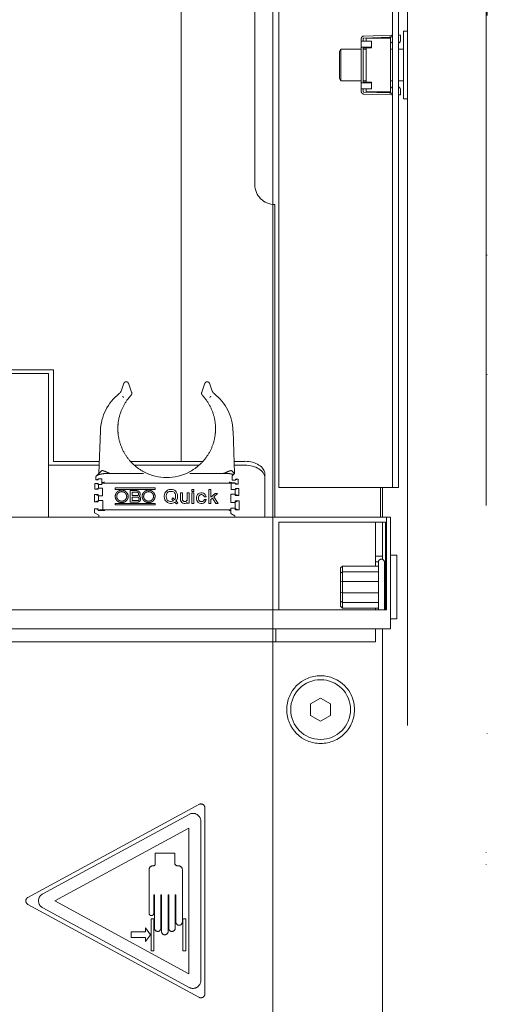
# Model space of a CAD drawing. Header units: millimetres. Extents: x -25606 to 96684, y -22894 to 47132.
# Tile 48 of 89: x 9645 to 9763, y 5608 to 5855. Entities that reach past the tile are written whole.
import ezdxf

# ---------------------------------------------------------------- set-up
doc = ezdxf.new("R2010")
doc.units = ezdxf.units.MM
doc.header["$LTSCALE"] = 50
doc.linetypes.add('A_CARA_15', pattern=[7.6, 5, -1.3, 0, -1.3])
doc.linetypes.add('A_CARA_16', pattern=[11.4, 6, -1.8, 0, -1.8, 0, -1.8])
for name, color, linetype, lineweight in [('CA_OSY', 5, 'A_CARA_15', 18), ('CA_POHHRA18', 8, 'Continuous', 18), ('CA_TG', 9, 'A_CARA_16', 13)]:
    doc.layers.add(name, color=color, linetype=linetype, lineweight=lineweight)

# ---------------------------------------------------------------- blocks, each defined once
blk = doc.blocks.new('tg')
at = {"color": 252}
for p, q in [((5660.19, 5005), (5660.19, 4194)), ((5679.94, 4193), (5679.94, 5005)), ((5603.44, 4771.3), (5603.44, 4984)), ((5627.94, 4976.75), (5627.94, 4764.75)), ((5656.44, 4764.75), (5656.44, 4976.75)), ((5657.94, 4764.75), (5657.94, 4976.75)), ((5680.24, 4313), (5680.24, 4910)), ((5621.94, 4900.75), (5621.94, 4840.75)), ((5649.25, 4878.02), (5656.19, 4878.25)), ((5655.81, 4877.74), (5649.26, 4877.52)), ((5649.87, 4877.5), (5655.94, 4877.5)), ((5649.87, 4877.5), (5649.87, 4876.73)), ((5655.84, 4877.73), (5655.84, 4877.79)), ((5655.84, 4877.79), (5656.44, 4877.79)), ((5655.94, 4863.89), (5655.94, 4877.61)), ((5657.94, 4878.25), (5658.44, 4878.25)), ((5658.44, 4878.25), (5658.44, 4876.88)), ((5659.19, 4862.25), (5659.19, 4879.25)), ((5659.19, 4879.25), (5660.19, 4879.25)), ((5648.64, 4864.1), (5648.64, 4877.4)), ((5648.64, 4876.73), (5651.24, 4876.73)), ((5649.14, 4877.4), (5649.14, 4876.73)), ((5649.29, 4875.25), (5651.24, 4875.25)), ((5651.24, 4875.06), (5649.29, 4875.06)), ((5649.87, 4866.44), (5649.87, 4875.06)), ((5651.24, 4876.73), (5651.24, 4875.06)), ((5643.19, 4874.15), (5643.54, 4874.75)), ((5643.19, 4867.35), (5643.19, 4874.15)), ((5643.54, 4866.75), (5643.54, 4874.75)), ((5643.54, 4874.75), (5648.64, 4874.75)), ((5649.14, 4874.92), (5649.14, 4866.58)), ((5649.14, 4874.75), (5649.87, 4874.75)), ((5655.94, 4874.75), (5656.44, 4874.75)), ((5657.94, 4874.75), (5659.19, 4874.75)), ((5643.19, 4867.35), (5643.54, 4866.75)), ((5643.54, 4866.75), (5648.64, 4866.75)), ((5649.14, 4866.75), (5649.87, 4866.75)), ((5649.29, 4866.44), (5651.24, 4866.44)), ((5651.24, 4866.25), (5649.29, 4866.25)), ((5651.24, 4864.78), (5651.24, 4866.44)), ((5655.94, 4866.75), (5656.44, 4866.75)), ((5657.94, 4866.75), (5659.19, 4866.75)), ((5651.24, 4864.78), (5648.64, 4864.78)), ((5649.14, 4864.78), (5649.14, 4864.1)), ((5656.19, 4863.25), (5649.25, 4863.48)), ((5649.26, 4863.98), (5655.81, 4863.76)), ((5649.87, 4864.78), (5649.87, 4864)), ((5649.87, 4864), (5655.94, 4864)), ((5655.84, 4863.71), (5655.84, 4863.77)), ((5656.44, 4863.71), (5655.84, 4863.71)), ((5658.44, 4863.25), (5657.94, 4863.25)), ((5658.44, 4864.63), (5658.44, 4863.25)), ((5659.19, 4862.25), (5660.19, 4862.25)), ((5626.94, 4835.75), (5626.94, 4757.25)), ((5680.24, 4823), (5679.94, 4823)), ((5523.17, 4794.28), (5571.44, 4794.28)), ((5571.44, 4771.3), (5571.44, 4794.28)), ((5570.19, 4793.32), (5523.44, 4793.32)), ((5570.19, 4757.25), (5570.19, 4793.32)), ((5588.41, 4788.95), (5589.11, 4790.88)), ((5590.79, 4789.37), (5590.24, 4790.88)), ((5590.79, 4789.37), (5591.04, 4788.67)), ((5608.64, 4788.67), (5608.89, 4789.37)), ((5609.44, 4790.88), (5608.89, 4789.37)), ((5611.27, 4788.95), (5610.57, 4790.88)), ((5582.84, 4768.25), (5583.22, 4778.98)), ((5616.84, 4768.25), (5616.47, 4778.98)), ((5571.44, 4771.3), (5582.95, 4771.3)), ((5590.74, 4771.3), (5608.94, 4771.3)), ((5616.73, 4771.3), (5619.44, 4771.3)), ((5570.19, 4770.34), (5582.91, 4770.34)), ((5582.17, 4767.58), (5583.52, 4768.93)), ((5591.7, 4770.34), (5607.98, 4770.34)), ((5616.16, 4768.93), (5616.84, 4768.25)), ((5616.77, 4770.34), (5619.44, 4770.34)), ((5582.04, 4767.45), (5582.04, 4766.65)), ((5582.64, 4766.65), (5582.04, 4766.65)), ((5583.59, 4766.95), (5582.64, 4766.95)), ((5582.64, 4766.65), (5582.64, 4766.95)), ((5583.59, 4766.95), (5583.59, 4765.91)), ((5584.61, 4768.25), (5586.05, 4768.25)), ((5586.05, 4768.25), (5594.06, 4768.25)), ((5605.63, 4768.25), (5613.63, 4768.25)), ((5613.63, 4768.25), (5615.07, 4768.25)), ((5616.6, 4768.01), (5616.24, 4767.65)), ((5616.24, 4766.55), (5616.24, 4767.65)), ((5616.24, 4766.55), (5617.09, 4766.55)), ((5616.6, 4768.01), (5616.84, 4768.25)), ((5617.09, 4766.85), (5617.09, 4766.55)), ((5617.79, 4766.85), (5617.09, 4766.85)), ((5617.79, 4765.55), (5617.79, 4766.85)), ((5624.44, 4757.25), (5624.44, 4768.09)), ((5582.64, 4765.75), (5581.84, 4765.75)), ((5581.84, 4764.35), (5581.84, 4765.75)), ((5582.69, 4764.35), (5581.84, 4764.35)), ((5582.64, 4765.45), (5582.64, 4765.75)), ((5583.59, 4765.45), (5582.64, 4765.45)), ((5582.69, 4764.48), (5582.69, 4764.6)), ((5582.69, 4764.6), (5583.74, 4764.6)), ((5582.69, 4764.35), (5582.69, 4764.48)), ((5582.74, 4764.6), (5582.74, 4765.45)), ((5583.59, 4765.91), (5583.59, 4765.45)), ((5617.09, 4765.85), (5583.59, 4765.85)), ((5583.74, 4764.6), (5583.74, 4762.65)), ((5586.93, 4764.62), (5586.93, 4764.25)), ((5596.93, 4764.62), (5586.93, 4764.62)), ((5586.93, 4764.25), (5596.93, 4764.25)), ((5590.68, 4761.06), (5590.68, 4763.94)), ((5590.68, 4763.94), (5592.37, 4763.94)), ((5596.93, 4764.25), (5596.93, 4764.62)), ((5599.76, 4763.81), (5599.58, 4763.59)), ((5600.02, 4764.03), (5599.76, 4763.81)), ((5600.19, 4764.12), (5600.02, 4764.03)), ((5600.5, 4764.21), (5600.19, 4764.12)), ((5600.76, 4764.25), (5600.5, 4764.21)), ((5600.76, 4764.25), (5601.03, 4764.25)), ((5601.29, 4764.21), (5601.03, 4764.25)), ((5601.59, 4764.12), (5601.29, 4764.21)), ((5601.81, 4764.03), (5601.59, 4764.12)), ((5602.03, 4763.86), (5601.81, 4764.03)), ((5602.21, 4763.64), (5602.03, 4763.86)), ((5606.14, 4763.77), (5606.14, 4764.25)), ((5606.14, 4764.25), (5606.63, 4764.25)), ((5606.63, 4763.77), (5606.63, 4764.25)), ((5610.43, 4760.75), (5610.43, 4764.25)), ((5610.43, 4764.25), (5610.91, 4764.25)), ((5610.91, 4764.25), (5610.91, 4762.28)), ((5616.04, 4764.25), (5616.04, 4765.85)), ((5617.09, 4764.25), (5616.04, 4764.25)), ((5617.04, 4764.25), (5617.04, 4762.75)), ((5617.09, 4765.85), (5617.09, 4765.55)), ((5617.61, 4765.55), (5617.09, 4765.55)), ((5617.09, 4764.5), (5617.09, 4764.25)), ((5617.94, 4764.5), (5617.09, 4764.5)), ((5617.79, 4765.55), (5617.61, 4765.55)), ((5617.94, 4764.5), (5617.94, 4762.75)), ((5627.94, 4764.75), (5657.94, 4764.75)), ((5653.44, 4764.75), (5653.44, 4757.25)), ((5653.94, 4764.75), (5653.94, 4757.25)), ((5581.74, 4762.95), (5581.74, 4761.15)), ((5581.74, 4762.95), (5582.69, 4762.95)), ((5582.69, 4762.75), (5582.69, 4762.95)), ((5582.69, 4762.65), (5582.69, 4762.75)), ((5583.74, 4762.65), (5582.69, 4762.65)), ((5582.69, 4761.5), (5583.84, 4761.5)), ((5582.69, 4761.15), (5582.69, 4761.5)), ((5582.74, 4761.5), (5582.74, 4762.65)), ((5583.84, 4761.5), (5583.84, 4759)), ((5591.18, 4762.69), (5591.18, 4763.56)), ((5591.18, 4763.56), (5592.37, 4763.56)), ((5591.18, 4762.69), (5592.37, 4762.69)), ((5591.18, 4762.31), (5591.18, 4761.44)), ((5591.18, 4762.31), (5592.49, 4762.31)), ((5592.49, 4761.44), (5591.18, 4761.44)), ((5599.28, 4762.94), (5599.23, 4762.63)), ((5599.23, 4762.37), (5599.23, 4762.63)), ((5599.23, 4762.37), (5599.28, 4762.06)), ((5599.41, 4763.33), (5599.28, 4762.94)), ((5599.28, 4762.06), (5599.41, 4761.67)), ((5599.58, 4763.59), (5599.41, 4763.33)), ((5599.41, 4761.67), (5599.58, 4761.41)), ((5599.58, 4761.41), (5599.76, 4761.19)), ((5599.71, 4762.63), (5599.76, 4762.94)), ((5599.71, 4762.63), (5599.71, 4762.37)), ((5599.76, 4762.06), (5599.71, 4762.37)), ((5599.76, 4762.94), (5599.84, 4763.2)), ((5599.84, 4761.8), (5599.76, 4762.06)), ((5599.84, 4763.2), (5599.98, 4763.42)), ((5599.98, 4761.58), (5599.84, 4761.8)), ((5599.98, 4763.42), (5600.11, 4763.55)), ((5600.11, 4761.45), (5599.98, 4761.58)), ((5600.11, 4763.55), (5600.24, 4763.64)), ((5600.24, 4761.36), (5600.11, 4761.45)), ((5600.24, 4763.64), (5600.5, 4763.72)), ((5600.5, 4761.27), (5600.24, 4761.36)), ((5600.5, 4763.72), (5600.76, 4763.77)), ((5601.03, 4763.77), (5600.76, 4763.77)), ((5601.03, 4763.77), (5601.29, 4763.72)), ((5601.42, 4762.11), (5601.11, 4761.8)), ((5601.11, 4761.8), (5601.55, 4761.36)), ((5601.29, 4763.72), (5601.55, 4763.64)), ((5601.55, 4761.36), (5601.29, 4761.27)), ((5601.86, 4761.67), (5601.42, 4762.11)), ((5601.55, 4763.64), (5601.68, 4763.55)), ((5601.68, 4763.55), (5601.81, 4763.42)), ((5601.81, 4763.42), (5601.94, 4763.2)), ((5601.94, 4761.8), (5601.86, 4761.67)), ((5601.94, 4763.2), (5602.03, 4762.94)), ((5602.03, 4762.06), (5601.94, 4761.8)), ((5602.03, 4762.94), (5602.08, 4762.63)), ((5602.08, 4762.37), (5602.03, 4762.06)), ((5602.08, 4762.37), (5602.08, 4762.63)), ((5602.16, 4761.36), (5602.38, 4761.67)), ((5602.6, 4760.92), (5602.16, 4761.36)), ((5602.38, 4763.33), (5602.21, 4763.64)), ((5602.51, 4762.94), (5602.38, 4763.33)), ((5602.38, 4761.67), (5602.51, 4762.06)), ((5602.56, 4762.63), (5602.51, 4762.94)), ((5602.51, 4762.06), (5602.56, 4762.37)), ((5602.56, 4762.63), (5602.56, 4762.37)), ((5603.3, 4761.8), (5603.3, 4763.37)), ((5603.3, 4763.37), (5603.78, 4763.37)), ((5603.3, 4761.8), (5603.34, 4761.45)), ((5603.34, 4761.45), (5603.48, 4761.19)), ((5603.78, 4763.37), (5603.78, 4761.76)), ((5603.83, 4761.58), (5603.78, 4761.76)), ((5603.96, 4761.36), (5603.83, 4761.58)), ((5604.13, 4761.23), (5603.96, 4761.36)), ((5604.83, 4761.36), (5604.61, 4761.23)), ((5604.96, 4761.58), (5604.83, 4761.36)), ((5604.96, 4761.58), (5604.96, 4763.37)), ((5604.96, 4763.37), (5605.44, 4763.37)), ((5605.44, 4763.37), (5605.44, 4760.79)), ((5606.14, 4763.77), (5606.63, 4763.77)), ((5606.63, 4763.37), (5606.14, 4763.37)), ((5606.14, 4763.37), (5606.14, 4760.75)), ((5606.63, 4760.75), (5606.63, 4763.37)), ((5607.41, 4762.67), (5607.33, 4762.32)), ((5607.33, 4762.32), (5607.33, 4761.8)), ((5607.33, 4761.8), (5607.41, 4761.45)), ((5607.59, 4762.94), (5607.41, 4762.67)), ((5607.41, 4761.45), (5607.59, 4761.19)), ((5607.76, 4763.11), (5607.59, 4762.94)), ((5608.03, 4763.29), (5607.76, 4763.11)), ((5607.85, 4762.37), (5607.89, 4762.54)), ((5607.85, 4761.76), (5607.85, 4762.37)), ((5607.89, 4761.58), (5607.85, 4761.76)), ((5607.89, 4762.54), (5608.03, 4762.76)), ((5608.03, 4761.36), (5607.89, 4761.58)), ((5608.38, 4763.37), (5608.03, 4763.29)), ((5608.03, 4762.76), (5608.24, 4762.89)), ((5608.24, 4761.23), (5608.03, 4761.36)), ((5608.24, 4762.89), (5608.42, 4762.94)), ((5608.73, 4763.37), (5608.38, 4763.37)), ((5608.42, 4762.94), (5608.68, 4762.94)), ((5608.68, 4762.94), (5608.86, 4762.89)), ((5609.08, 4763.29), (5608.73, 4763.37)), ((5608.86, 4762.89), (5609.08, 4762.76)), ((5609.08, 4761.36), (5608.86, 4761.23)), ((5609.34, 4763.11), (5609.08, 4763.29)), ((5609.08, 4762.76), (5609.21, 4762.54)), ((5609.21, 4761.58), (5609.08, 4761.36)), ((5609.21, 4762.54), (5609.25, 4762.41)), ((5609.25, 4761.71), (5609.21, 4761.58)), ((5609.25, 4762.41), (5609.73, 4762.41)), ((5609.73, 4761.71), (5609.25, 4761.71)), ((5609.51, 4762.94), (5609.34, 4763.11)), ((5609.69, 4762.67), (5609.51, 4762.94)), ((5609.51, 4761.19), (5609.69, 4761.45)), ((5609.73, 4762.41), (5609.69, 4762.67)), ((5609.69, 4761.45), (5609.73, 4761.71)), ((5612.01, 4763.2), (5610.91, 4762.28)), ((5610.91, 4761.76), (5611.31, 4762.06)), ((5610.91, 4761.76), (5610.91, 4760.75)), ((5611.31, 4762.06), (5612.14, 4760.75)), ((5611.66, 4762.37), (5612.62, 4763.2)), ((5612.75, 4760.75), (5611.66, 4762.37)), ((5612.01, 4763.2), (5612.62, 4763.2)), ((5615.94, 4761), (5615.94, 4763.05)), ((5615.94, 4763.05), (5617.04, 4763.05)), ((5618.04, 4761.4), (5616.99, 4761.4)), ((5616.99, 4761.4), (5616.99, 4761.1)), ((5617.94, 4762.75), (5617.04, 4762.75)), ((5618.04, 4761.4), (5618.04, 4759.1)), ((5582.69, 4761.15), (5581.74, 4761.15)), ((5582.69, 4759.4), (5581.74, 4759.4)), ((5581.74, 4758.36), (5581.74, 4759.4)), ((5582.69, 4759), (5582.69, 4759.4)), ((5582.69, 4759), (5583.84, 4759)), ((5583.84, 4759.12), (5583.26, 4759.12)), ((5583.84, 4759.15), (5615.94, 4759.15)), ((5596.93, 4760.75), (5586.93, 4760.75)), ((5586.93, 4760.75), (5586.93, 4760.37)), ((5586.93, 4760.37), (5596.93, 4760.37)), ((5590.68, 4761.06), (5592.49, 4761.06)), ((5596.93, 4760.37), (5596.93, 4760.75)), ((5599.76, 4761.19), (5600.02, 4760.97)), ((5600.02, 4760.97), (5600.19, 4760.88)), ((5600.19, 4760.88), (5600.5, 4760.79)), ((5600.76, 4761.23), (5600.5, 4761.27)), ((5600.5, 4760.79), (5600.76, 4760.75)), ((5600.76, 4761.23), (5601.03, 4761.23)), ((5601.03, 4760.75), (5600.76, 4760.75)), ((5601.29, 4761.27), (5601.03, 4761.23)), ((5601.03, 4760.75), (5601.29, 4760.79)), ((5601.29, 4760.79), (5601.59, 4760.88)), ((5601.59, 4760.88), (5601.77, 4760.97)), ((5601.77, 4760.97), (5601.86, 4761.06)), ((5601.86, 4761.06), (5602.29, 4760.62)), ((5602.29, 4760.62), (5602.6, 4760.92)), ((5603.48, 4761.19), (5603.65, 4761.01)), ((5603.65, 4761.01), (5603.91, 4760.84)), ((5603.91, 4760.84), (5604.26, 4760.75)), ((5604.31, 4761.19), (5604.13, 4761.23)), ((5604.48, 4760.75), (5604.26, 4760.75)), ((5604.31, 4761.19), (5604.44, 4761.19)), ((5604.61, 4761.23), (5604.44, 4761.19)), ((5604.48, 4760.75), (5604.83, 4760.84)), ((5604.83, 4760.84), (5604.96, 4761.01)), ((5604.96, 4761.01), (5604.96, 4760.79)), ((5605.44, 4760.79), (5604.96, 4760.79)), ((5606.14, 4760.75), (5606.63, 4760.75)), ((5607.59, 4761.19), (5607.76, 4761.01)), ((5607.76, 4761.01), (5608.03, 4760.84)), ((5608.03, 4760.84), (5608.38, 4760.75)), ((5608.42, 4761.19), (5608.24, 4761.23)), ((5608.38, 4760.75), (5608.73, 4760.75)), ((5608.68, 4761.19), (5608.42, 4761.19)), ((5608.86, 4761.23), (5608.68, 4761.19)), ((5608.73, 4760.75), (5609.08, 4760.84)), ((5609.08, 4760.84), (5609.34, 4761.01)), ((5609.34, 4761.01), (5609.51, 4761.19)), ((5610.91, 4760.75), (5610.43, 4760.75)), ((5612.75, 4760.75), (5612.14, 4760.75)), ((5616.99, 4761), (5615.94, 4761)), ((5615.94, 4759.03), (5615.94, 4759.55)), ((5615.94, 4759.55), (5616.99, 4759.55)), ((5615.94, 4758.2), (5615.94, 4759.03)), ((5616.99, 4761.1), (5617.04, 4761.1)), ((5616.99, 4761.1), (5616.99, 4761)), ((5616.99, 4759.55), (5616.99, 4759.4)), ((5617.04, 4759.4), (5616.99, 4759.4)), ((5616.99, 4759.4), (5616.99, 4759.1)), ((5618.04, 4759.1), (5616.99, 4759.1)), ((5617.04, 4761.1), (5617.04, 4759.4)), ((5364.94, 4757.25), (5655.94, 4757.25)), ((5582.79, 4757.75), (5581.74, 4758.36)), ((5582.79, 4757.75), (5582.79, 4757.25)), ((5615.94, 4758.2), (5616.89, 4757.65)), ((5616.89, 4757.25), (5616.89, 4757.65)), ((5654.94, 4757.25), (5654.94, 4734)), ((5655.94, 4757.25), (5655.94, 4729.25)), ((5654.69, 4756), (5627.94, 4756)), ((5627.94, 4756), (5627.94, 4734)), ((5652.19, 4745.01), (5652.19, 4756)), ((5653.94, 4756), (5653.94, 4746.71)), ((5654.69, 4734), (5654.69, 4756)), ((5653.94, 4747.51), (5652.19, 4747.51)), ((5655.94, 4747.75), (5657.54, 4747.75)), ((5657.54, 4731.75), (5657.54, 4747.75)), ((5643.44, 4744.56), (5643.89, 4745.01)), ((5643.44, 4744.56), (5643.44, 4734.94)), ((5643.89, 4734.49), (5643.89, 4745.01)), ((5652.94, 4745.01), (5643.89, 4745.01)), ((5652.95, 4746.1), (5652.19, 4746.1)), ((5652.94, 4734), (5652.94, 4746)), ((5654.44, 4734), (5654.44, 4746)), ((5654.44, 4745.24), (5654.69, 4745.27)), ((5643.44, 4743.27), (5643.89, 4743.6)), ((5652.94, 4743.6), (5643.89, 4743.6)), ((5654.69, 4743.41), (5654.44, 4743.44)), ((5654.44, 4741.56), (5654.69, 4741.62)), ((5643.89, 4741.16), (5643.44, 4741.04)), ((5652.94, 4741.16), (5643.89, 4741.16)), ((5643.89, 4738.34), (5643.44, 4738.46)), ((5652.94, 4738.34), (5643.89, 4738.34)), ((5654.69, 4737.88), (5654.44, 4737.94)), ((5643.89, 4735.9), (5643.44, 4736.23)), ((5643.89, 4734.49), (5643.44, 4734.94)), ((5652.94, 4735.9), (5643.89, 4735.9)), ((5652.94, 4734.49), (5643.89, 4734.49)), ((5652.19, 4734), (5652.19, 4734.49)), ((5654.44, 4736.06), (5654.69, 4736.09)), ((5654.69, 4734.23), (5654.44, 4734.26)), ((5654.94, 4734), (5392.94, 4734)), ((5655.94, 4731.75), (5657.54, 4731.75)), ((5655.94, 4729.25), (5392.94, 4729.25)), ((5627.19, 4726), (5627.19, 4729.25)), ((5652.19, 4726), (5652.19, 4729.25)), ((5653.94, 4729.25), (5653.94, 4251.5)), ((5652.19, 4726), (5366.19, 4726)), ((5638.44, 4711.89), (5635.94, 4710.44)), ((5635.94, 4710.44), (5635.94, 4707.56)), ((5640.94, 4710.44), (5638.44, 4711.89)), ((5640.94, 4707.56), (5640.94, 4710.44)), ((5635.94, 4707.56), (5638.44, 4706.11)), ((5638.44, 4706.11), (5640.94, 4707.56)), ((5565.03, 4661.88), (5607.94, 4685.2)), ((5605.46, 4682.71), (5568.74, 4662.76)), ((5609.42, 4637.68), (5609.42, 4684.32)), ((5608.42, 4641.04), (5608.42, 4680.96)), ((5571.79, 4661), (5605.42, 4679.27)), ((5605.42, 4679.27), (5605.42, 4642.73)), ((5596.98, 4670.3), (5596.98, 4673)), ((5596.98, 4673), (5601.86, 4673)), ((5601.86, 4673), (5601.86, 4670.5)), ((5595.42, 4657.9), (5595.42, 4668.8)), ((5596.42, 4669.8), (5596.48, 4669.8)), ((5602.56, 4669.8), (5602.77, 4669.8)), ((5603.77, 4668.8), (5603.77, 4655.7)), ((5596.77, 4662.5), (5596.62, 4662.5)), ((5596.62, 4662.5), (5596.62, 4657.9)), ((5596.77, 4654.14), (5596.77, 4662.5)), ((5598.55, 4662.5), (5598.4, 4662.5)), ((5598.4, 4662.5), (5598.4, 4654.14)), ((5598.55, 4653.32), (5598.55, 4662.5)), ((5600.34, 4662.5), (5600.19, 4662.5)), ((5600.19, 4662.5), (5600.19, 4653.32)), ((5600.34, 4654.14), (5600.34, 4662.5)), ((5602.13, 4662.5), (5601.98, 4662.5)), ((5601.98, 4662.5), (5601.98, 4654.14)), ((5602.13, 4655.7), (5602.13, 4662.5)), ((5565.03, 4660.12), (5607.94, 4636.8)), ((5605.42, 4642.73), (5571.79, 4661)), ((5568.74, 4659.24), (5605.46, 4639.29)), ((5595.92, 4648.5), (5595.92, 4656.5)), ((5595.92, 4656.5), (5596.62, 4656.5)), ((5596.62, 4656.5), (5596.62, 4648.5)), ((5603.92, 4648.5), (5603.92, 4656.5)), ((5603.92, 4656.5), (5604.62, 4656.5)), ((5604.62, 4656.5), (5604.62, 4648.5)), ((5590.92, 4651.8), (5590.92, 4653.2)), ((5590.92, 4653.2), (5594.52, 4653.2)), ((5594.52, 4653.2), (5594.52, 4654.23)), ((5594.52, 4654.23), (5595.82, 4652.5)), ((5594.52, 4651.8), (5590.92, 4651.8)), ((5595.82, 4652.5), (5594.52, 4650.77)), ((5594.52, 4650.77), (5594.52, 4651.8)), ((5596.62, 4648.5), (5595.92, 4648.5)), ((5604.62, 4648.5), (5603.92, 4648.5))]:
    blk.add_line(p, q, dxfattribs=at)
blk.add_lwpolyline([(4329.94, 4190), (5679.94, 4190), (5679.94, 5440), (4329.94, 5440)], close=True)
for radius in [8.5, 7.5]:
    blk.add_circle((5638.44, 4709), radius, dxfattribs=at)
for centre, radius, start, end in [((5649.27, 4877.4), 0.625, 91.8965, 180), ((5649.27, 4877.4), 0.125, 91.8965, 180), ((5655.82, 4877.61), 0.125, 0, 91.8967), ((5655.89, 4877.7), 0.625, 28.5701, 61.4299), ((5656.57, 4876.88), 0.625, 180, 258.463), ((5657.82, 4876.88), 0.625, 281.537, 0), ((5656.57, 4864.63), 0.625, 101.537, 180), ((5657.82, 4864.63), 0.625, 0, 78.463), ((5649.27, 4864.1), 0.625, 180, 268.1035), ((5649.27, 4864.1), 0.125, 180, 268.1035), ((5655.82, 4863.89), 0.125, 268.1035, 0.0008), ((5655.89, 4863.8), 0.625, 298.5701, 331.4299), ((5626.94, 4840.75), 5, 180, 270), ((5595.61, 4778.55), 12.4, 128.2716, 178), ((5604.07, 4778.55), 12.4, 2, 51.7284), ((5599.84, 4779.5), 12.25, 242.7889, 297.2104), ((5592.37, 4763.12), 0.812, 315.0805, 90), ((5592.37, 4763.12), 0.437, 270, 90), ((5592.49, 4761.87), 0.812, 270, 56.3407), ((5592.49, 4761.87), 0.437, 270, 90), ((5653.69, 4746), 0.75, 0, 180), ((5608.42, 4684.32), 1, 0, 118.5231), ((5606.42, 4680.96), 2, 0, 118.5231), ((5596.48, 4670.3), 0.5, 270, 0), ((5602.56, 4670.5), 0.7, 180, 270), ((5596.42, 4668.8), 1, 90, 180), ((5602.77, 4668.8), 1, 0, 90), ((5569.7, 4661), 2, 118.5231, 241.4769), ((5565.51, 4661), 1, 118.5231, 241.4769), ((5596.02, 4657.9), 0.6, 180, 0), ((5602.95, 4655.7), 0.819, 180, 0), ((5597.58, 4654.14), 0.819, 180, 0), ((5599.37, 4653.32), 0.819, 180, 0), ((5601.16, 4654.14), 0.819, 180, 0), ((5606.42, 4641.04), 2, 241.4769, 0), ((5608.42, 4637.68), 1, 241.4769, 0)]:
    blk.add_arc(centre, radius, start, end, dxfattribs=at)
for centre, major_axis, ratio, start_param, end_param in [((5590.29, 4788.39), (0.8, 0), 0.999848, 0.000196, 0.349214), ((5609.39, 4788.39), (-0.8, 0), 0.999848, 5.933972, 6.282989), ((5590.29, 4788.39), (0.8, 0), 0.999848, 5.533664, 6.283421), ((5609.39, 4788.39), (-0.586, -0.545), 0.999989, 5.533428, 6.283185), ((5619.44, 4768.09), (5, 0), 0.642788, 0, 1.570796), ((5619.44, 4767.13), (5, 0), 0.642788, 0, 1.570796), ((5590.45, 4775.87), (8.73, 8.74), 0.00018, 3.413727, 3.464552), ((5582.84, 4764.71), (-3.06, -3.06), 0.57735, 3.665191, 3.781656), ((5616.84, 4764.71), (3.06, -3.06), 0.57735, 2.470925, 2.617994), ((5615.54, 4765.68), (-2.5, 0), 0.087489, 4.068888, 4.327853)]:
    blk.add_ellipse(centre, major_axis=major_axis, ratio=ratio, start_param=start_param, end_param=end_param, dxfattribs=at)
for points, knots in [([(5649.29, 4875.25), (5649.22, 4875.25), (5649.13, 4875.25), (5648.98, 4875.25), (5648.91, 4875.24), (5648.81, 4875.21), (5648.76, 4875.19), (5648.71, 4875.15), (5648.68, 4875.12), (5648.65, 4875.06), (5648.65, 4875.02), (5648.64, 4874.96), (5648.64, 4874.94), (5648.64, 4874.92)], [-0.7042282, -0.7042282, -0.7042282, -0.7042282, -0.6815078, -0.6815078, -0.6587875, -0.6587875, -0.6391149, -0.6391149, -0.6225731, -0.6225731, -0.6060313, -0.6060313, -0.5980097, -0.5980097, -0.5980097, -0.5980097]), ([(5649.29, 4875.06), (5649.27, 4875.06), (5649.25, 4875.06), (5649.22, 4875.05), (5649.2, 4875.04), (5649.17, 4875.02), (5649.16, 4875), (5649.14, 4874.96), (5649.14, 4874.94), (5649.14, 4874.92)], [-0.11855088, -0.11855088, -0.11855088, -0.11855088, -0.1130487, -0.1130487, -0.10754651, -0.10754651, -0.09951266, -0.09951266, -0.09147882, -0.09147882, -0.09147882, -0.09147882]), ([(5648.64, 4866.58), (5648.64, 4866.56), (5648.64, 4866.54), (5648.65, 4866.48), (5648.65, 4866.44), (5648.68, 4866.38), (5648.71, 4866.35), (5648.76, 4866.31), (5648.81, 4866.29), (5648.91, 4866.26), (5648.98, 4866.25), (5649.13, 4866.25), (5649.22, 4866.25), (5649.29, 4866.25)], [-0.4583326, -0.4583326, -0.4583326, -0.4583326, -0.4503109, -0.4503109, -0.4337691, -0.4337691, -0.4172273, -0.4172273, -0.3975547, -0.3975547, -0.3748344, -0.3748344, -0.3521141, -0.3521141, -0.3521141, -0.3521141]), ([(5649.14, 4866.58), (5649.14, 4866.56), (5649.14, 4866.54), (5649.16, 4866.5), (5649.17, 4866.48), (5649.2, 4866.46), (5649.22, 4866.45), (5649.25, 4866.44), (5649.27, 4866.44), (5649.29, 4866.44)], [-0.02707206, -0.02707206, -0.02707206, -0.02707206, -0.01903822, -0.01903822, -0.01100437, -0.01100437, -0.00550219, -0.00550219, 0, 0, 0, 0]), ([(5589.11, 4790.88), (5589.13, 4790.92), (5589.15, 4790.97), (5589.18, 4791.01), (5589.21, 4791.06), (5589.25, 4791.1), (5589.3, 4791.14), (5589.35, 4791.18), (5589.41, 4791.21), (5589.47, 4791.24), (5589.53, 4791.26), (5589.6, 4791.27), (5589.67, 4791.27), (5589.74, 4791.27), (5589.81, 4791.26), (5589.88, 4791.24), (5589.94, 4791.21), (5590, 4791.18), (5590.05, 4791.14), (5590.1, 4791.1), (5590.14, 4791.06), (5590.17, 4791.01), (5590.2, 4790.97), (5590.22, 4790.92), (5590.24, 4790.88)], [0, 0, 0, 0, 0.125, 0.125, 0.125, 0.25, 0.25, 0.25, 0.375, 0.375, 0.375, 0.5, 0.5, 0.5, 0.625, 0.625, 0.625, 0.75, 0.75, 0.75, 0.875, 0.875, 0.875, 1, 1, 1, 1]), ([(5610.57, 4790.88), (5610.55, 4790.92), (5610.53, 4790.97), (5610.5, 4791.01), (5610.47, 4791.06), (5610.43, 4791.1), (5610.38, 4791.14), (5610.33, 4791.18), (5610.27, 4791.21), (5610.21, 4791.24), (5610.15, 4791.26), (5610.08, 4791.27), (5610.01, 4791.27), (5609.94, 4791.27), (5609.87, 4791.26), (5609.8, 4791.24), (5609.74, 4791.21), (5609.68, 4791.18), (5609.63, 4791.14), (5609.58, 4791.1), (5609.54, 4791.06), (5609.51, 4791.01), (5609.48, 4790.97), (5609.46, 4790.92), (5609.44, 4790.88)], [0, 0, 0, 0, 0.125, 0.125, 0.125, 0.25, 0.25, 0.25, 0.375, 0.375, 0.375, 0.5, 0.5, 0.5, 0.625, 0.625, 0.625, 0.75, 0.75, 0.75, 0.875, 0.875, 0.875, 1, 1, 1, 1]), ([(5587.93, 4788.28), (5588.03, 4788.37), (5588.13, 4788.47), (5588.21, 4788.58), (5588.3, 4788.69), (5588.36, 4788.82), (5588.41, 4788.95)], [0, 0, 0, 0, 0.5, 0.5, 0.5, 1, 1, 1, 1]), ([(5611.75, 4788.28), (5611.65, 4788.37), (5611.55, 4788.47), (5611.47, 4788.58), (5611.39, 4788.69), (5611.32, 4788.82), (5611.27, 4788.95)], [0, 0, 0, 0, 0.5, 0.5, 0.5, 1, 1, 1, 1]), ([(5590.88, 4787.85), (5590.84, 4787.81), (5590.81, 4787.77), (5590.77, 4787.73), (5590.49, 4787.43), (5590.23, 4787.11), (5589.99, 4786.78), (5589.39, 4785.96), (5588.89, 4785.08), (5588.5, 4784.14), (5588.12, 4783.2), (5587.85, 4782.22), (5587.71, 4781.22), (5587.63, 4780.65), (5587.59, 4780.08), (5587.59, 4779.5)], [0, 0, 0, 0, 0.017018, 0.017018, 0.017018, 0.151574, 0.151574, 0.151574, 0.481847, 0.481847, 0.481847, 0.812041, 0.812041, 0.812041, 1, 1, 1, 1]), ([(5589.04, 4787.33), (5589.01, 4787.36), (5588.99, 4787.39), (5588.96, 4787.42), (5588.94, 4787.45), (5588.91, 4787.48), (5588.89, 4787.51), (5588.87, 4787.54), (5588.85, 4787.56), (5588.84, 4787.58), (5588.82, 4787.6), (5588.81, 4787.61), (5588.8, 4787.62)], [0, 0, 0, 0, 0.24875, 0.24875, 0.24875, 0.5, 0.5, 0.5, 0.750417, 0.750417, 0.750417, 1, 1, 1, 1]), ([(5612.09, 4779.5), (5612.09, 4780.08), (5612.05, 4780.65), (5611.97, 4781.22), (5611.83, 4782.22), (5611.56, 4783.2), (5611.18, 4784.14), (5610.8, 4785.08), (5610.3, 4785.96), (5609.69, 4786.78), (5609.45, 4787.11), (5609.19, 4787.43), (5608.91, 4787.73), (5608.88, 4787.77), (5608.84, 4787.81), (5608.81, 4787.85)], [0, 0, 0, 0, 0.187959, 0.187959, 0.187959, 0.518153, 0.518153, 0.518153, 0.848426, 0.848426, 0.848426, 0.982982, 0.982982, 0.982982, 1, 1, 1, 1]), ([(5610.65, 4787.33), (5610.67, 4787.36), (5610.7, 4787.39), (5610.72, 4787.42), (5610.74, 4787.45), (5610.77, 4787.48), (5610.79, 4787.51), (5610.81, 4787.54), (5610.83, 4787.56), (5610.84, 4787.58), (5610.86, 4787.6), (5610.87, 4787.61), (5610.88, 4787.62)], [0.0000568, 0.0000568, 0.0000568, 0.0000568, 0.248951, 0.248951, 0.248951, 0.4993057, 0.4993057, 0.4993057, 0.7496605, 0.7496605, 0.7496605, 1, 1, 1, 1]), ([(5587.59, 4779.5), (5587.59, 4779.06), (5587.67, 4777.62), (5588.23, 4775.21), (5589.64, 4772.5), (5591.63, 4770.25), (5593.27, 4769.11), (5594.13, 4768.66)], [0, 0, 0, 0, 0.098254, 0.32616, 0.554063, 0.78188, 1, 1, 1, 1]), ([(5605.55, 4768.66), (5606.41, 4769.12), (5608.05, 4770.24), (5610.05, 4772.5), (5611.45, 4775.21), (5612.01, 4777.62), (5612.09, 4779.06), (5612.09, 4779.5)], [0, 0, 0, 0, 0.21812, 0.445937, 0.67384, 0.901746, 1, 1, 1, 1]), ([(5583.52, 4768.93), (5583.55, 4768.96), (5583.59, 4768.98), (5583.64, 4768.99), (5583.66, 4768.99), (5583.67, 4768.98)], [-0.64199519, -0.64199519, -0.64199519, -0.64199519, -0.59715142, -0.59715142, -0.58098255, -0.58098255, -0.58098255, -0.58098255]), ([(5584.9, 4768.54), (5584.76, 4768.62), (5584.62, 4768.68), (5584.36, 4768.79), (5584.24, 4768.83), (5584.03, 4768.9), (5583.93, 4768.93), (5583.78, 4768.97), (5583.72, 4768.98), (5583.67, 4768.98)], [0.0000347, 0.0000347, 0.0000347, 0.0000347, 0.0535039, 0.0535039, 0.1043948, 0.1043948, 0.1580687, 0.1580687, 0.2084519, 0.2084519, 0.2084519, 0.2084519]), ([(5614.78, 4768.54), (5614.93, 4768.62), (5615.07, 4768.68), (5615.32, 4768.79), (5615.44, 4768.83), (5615.66, 4768.9), (5615.75, 4768.93), (5615.91, 4768.97), (5615.97, 4768.98), (5616.01, 4768.98)], [0.0000347, 0.0000347, 0.0000347, 0.0000347, 0.0536923, 0.0536923, 0.1047512, 0.1047512, 0.1582322, 0.1582322, 0.2084504, 0.2084504, 0.2084504, 0.2084504]), ([(5616.01, 4768.98), (5616.02, 4768.99), (5616.04, 4768.99), (5616.09, 4768.98), (5616.13, 4768.96), (5616.16, 4768.93)], [0.58091764, 0.58091764, 0.58091764, 0.58091764, 0.59589219, 0.59589219, 0.64186612, 0.64186612, 0.64186612, 0.64186612]), ([(5584.24, 4768.23), (5583.95, 4768.19), (5583.62, 4768.15), (5583.17, 4768.06), (5582.97, 4768.02), (5582.61, 4767.89), (5582.46, 4767.81), (5582.28, 4767.68), (5582.22, 4767.63), (5582.17, 4767.58)], [-2.9068281, -2.9068281, -2.9068281, -2.9068281, -2.821877, -2.821877, -2.7585307, -2.7585307, -2.6951845, -2.6951845, -2.6660538, -2.6660538, -2.6660538, -2.6660538]), ([(5582.17, 4766.65), (5582.24, 4766.67), (5582.3, 4766.69), (5582.46, 4766.75), (5582.55, 4766.78), (5582.64, 4766.81)], [1.78766596, 1.78766596, 1.78766596, 1.78766596, 1.81870689, 1.81870689, 1.85440837, 1.85440837, 1.85440837, 1.85440837]), ([(5584.9, 4768.54), (5585.09, 4768.44), (5585.28, 4768.37), (5585.66, 4768.27), (5585.86, 4768.25), (5586.05, 4768.25)], [-0.1209514, -0.1209514, -0.1209514, -0.1209514, -0.0588101, -0.0588101, -0.000003, -0.000003, -0.000003, -0.000003]), ([(5594.24, 4768.61), (5594.22, 4768.62), (5594.2, 4768.63), (5594.18, 4768.63), (5594.17, 4768.64), (5594.15, 4768.65), (5594.13, 4768.66)], [0, 0, 0, 0, 0.500002, 0.500002, 0.500002, 1, 1, 1, 1]), ([(5605.55, 4768.66), (5605.54, 4768.65), (5605.5, 4768.63), (5605.46, 4768.62), (5605.44, 4768.61)], [0, 0, 0, 0, 0.499998, 1, 1, 1, 1]), ([(5614.78, 4768.54), (5614.59, 4768.44), (5614.4, 4768.37), (5614.02, 4768.27), (5613.83, 4768.25), (5613.63, 4768.25)], [-0.1209535, -0.1209535, -0.1209535, -0.1209535, -0.0588591, -0.0588591, -0.000003, -0.000003, -0.000003, -0.000003]), ([(5616.6, 4768.01), (5616.54, 4768.03), (5616.48, 4768.04), (5616.21, 4768.11), (5615.96, 4768.15), (5615.66, 4768.19), (5615.6, 4768.2), (5615.54, 4768.21)], [0.3922436, 0.3922436, 0.3922436, 0.3922436, 0.4115392, 0.4115392, 0.4815635, 0.4815635, 0.4980838, 0.4980838, 0.4980838, 0.4980838]), ([(5617.61, 4766.85), (5617.54, 4766.83), (5617.48, 4766.81), (5617.31, 4766.75), (5617.2, 4766.71), (5617.09, 4766.67)], [0.43813027, 0.43813027, 0.43813027, 0.43813027, 0.4690005, 0.4690005, 0.51093187, 0.51093187, 0.51093187, 0.51093187]), ([(5582.64, 4765.59), (5582.55, 4765.62), (5582.46, 4765.65), (5582.3, 4765.71), (5582.24, 4765.73), (5582.17, 4765.75)], [0.84466658, 0.84466658, 0.84466658, 0.84466658, 0.88036806, 0.88036806, 0.91140898, 0.91140898, 0.91140898, 0.91140898]), ([(5582.25, 4764.35), (5582.3, 4764.36), (5582.35, 4764.38), (5582.5, 4764.42), (5582.59, 4764.45), (5582.69, 4764.48)], [1.75999903, 1.75999903, 1.75999903, 1.75999903, 1.78259234, 1.78259234, 1.81954357, 1.81954357, 1.81954357, 1.81954357]), ([(5590.18, 4762.64), (5590.16, 4762.83), (5590.1, 4763.01), (5589.92, 4763.37), (5589.79, 4763.54), (5589.46, 4763.81), (5589.27, 4763.92), (5588.85, 4764.05), (5588.63, 4764.07), (5588.2, 4764.04), (5587.98, 4763.98), (5587.6, 4763.78), (5587.43, 4763.64), (5587.16, 4763.32), (5587.06, 4763.14), (5586.94, 4762.76), (5586.92, 4762.56), (5586.94, 4762.36)], [-0.5003361, -0.5003361, -0.5003361, -0.5003361, -0.4427255, -0.4427255, -0.3800863, -0.3800863, -0.3151219, -0.3151219, -0.2496757, -0.2496757, -0.1842143, -0.1842143, -0.1201498, -0.1201498, -0.0587317, -0.0587317, -0.000001, -0.000001, -0.000001, -0.000001]), ([(5596.93, 4762.64), (5596.91, 4762.83), (5596.85, 4763.01), (5596.67, 4763.37), (5596.54, 4763.54), (5596.21, 4763.81), (5596.02, 4763.92), (5595.6, 4764.05), (5595.38, 4764.07), (5594.95, 4764.04), (5594.73, 4763.98), (5594.35, 4763.78), (5594.18, 4763.64), (5593.91, 4763.32), (5593.81, 4763.14), (5593.69, 4762.76), (5593.67, 4762.56), (5593.69, 4762.36)], [-0.5003361, -0.5003361, -0.5003361, -0.5003361, -0.4427255, -0.4427255, -0.3800863, -0.3800863, -0.3151219, -0.3151219, -0.2496757, -0.2496757, -0.1842143, -0.1842143, -0.1201498, -0.1201498, -0.0587317, -0.0587317, -0.000001, -0.000001, -0.000001, -0.000001]), ([(5617.61, 4765.55), (5617.54, 4765.57), (5617.48, 4765.59), (5617.31, 4765.65), (5617.2, 4765.69), (5617.09, 4765.73)], [-2.25973781, -2.25973781, -2.25973781, -2.25973781, -2.22886758, -2.22886758, -2.18693621, -2.18693621, -2.18693621, -2.18693621]), ([(5617.09, 4764.32), (5617.2, 4764.36), (5617.31, 4764.4), (5617.48, 4764.46), (5617.55, 4764.48), (5617.61, 4764.5)], [-0.51121027, -0.51121027, -0.51121027, -0.51121027, -0.46916941, -0.46916941, -0.43812849, -0.43812849, -0.43812849, -0.43812849]), ([(5582.01, 4761.15), (5582.1, 4761.17), (5582.21, 4761.21), (5582.45, 4761.31), (5582.57, 4761.36), (5582.69, 4761.41)], [0.4181166, 0.4181166, 0.4181166, 0.4181166, 0.4766851, 0.4766851, 0.5236699, 0.5236699, 0.5236699, 0.5236699]), ([(5582.69, 4762.75), (5582.58, 4762.79), (5582.47, 4762.83), (5582.27, 4762.9), (5582.18, 4762.93), (5582.1, 4762.95)], [2.18786468, 2.18786468, 2.18786468, 2.18786468, 2.22990553, 2.22990553, 2.27368106, 2.27368106, 2.27368106, 2.27368106]), ([(5586.94, 4762.36), (5586.96, 4762.17), (5587.01, 4761.99), (5587.19, 4761.63), (5587.32, 4761.46), (5587.65, 4761.19), (5587.84, 4761.08), (5588.26, 4760.95), (5588.48, 4760.92), (5588.92, 4760.96), (5589.13, 4761.02), (5589.52, 4761.22), (5589.69, 4761.36), (5589.96, 4761.68), (5590.05, 4761.86), (5590.17, 4762.24), (5590.19, 4762.44), (5590.18, 4762.64)], [-0.5003361, -0.5003361, -0.5003361, -0.5003361, -0.4427255, -0.4427255, -0.3800863, -0.3800863, -0.3151219, -0.3151219, -0.2496757, -0.2496757, -0.1842143, -0.1842143, -0.1201498, -0.1201498, -0.0587317, -0.0587317, -0.000001, -0.000001, -0.000001, -0.000001]), ([(5587.31, 4762.4), (5587.3, 4762.54), (5587.31, 4762.69), (5587.4, 4762.98), (5587.48, 4763.12), (5587.68, 4763.37), (5587.81, 4763.47), (5588.11, 4763.62), (5588.28, 4763.67), (5588.62, 4763.7), (5588.79, 4763.68), (5589.11, 4763.58), (5589.26, 4763.49), (5589.51, 4763.29), (5589.6, 4763.17), (5589.74, 4762.9), (5589.79, 4762.75), (5589.8, 4762.6)], [0.000001, 0.000001, 0.000001, 0.000001, 0.0447257, 0.0447257, 0.0909918, 0.0909918, 0.1398078, 0.1398078, 0.1907148, 0.1907148, 0.2416062, 0.2416062, 0.2919675, 0.2919675, 0.3371148, 0.3371148, 0.3824157, 0.3824157, 0.3824157, 0.3824157]), ([(5589.8, 4762.6), (5589.82, 4762.46), (5589.8, 4762.31), (5589.71, 4762.02), (5589.63, 4761.88), (5589.43, 4761.63), (5589.3, 4761.53), (5589, 4761.38), (5588.84, 4761.33), (5588.5, 4761.3), (5588.32, 4761.32), (5588, 4761.42), (5587.85, 4761.51), (5587.61, 4761.71), (5587.51, 4761.83), (5587.37, 4762.1), (5587.33, 4762.25), (5587.31, 4762.4)], [0.000001, 0.000001, 0.000001, 0.000001, 0.0447257, 0.0447257, 0.0909918, 0.0909918, 0.1398078, 0.1398078, 0.1907148, 0.1907148, 0.2416062, 0.2416062, 0.2919675, 0.2919675, 0.3371148, 0.3371148, 0.3824157, 0.3824157, 0.3824157, 0.3824157]), ([(5593.69, 4762.36), (5593.71, 4762.17), (5593.76, 4761.99), (5593.94, 4761.63), (5594.07, 4761.46), (5594.4, 4761.19), (5594.59, 4761.08), (5595.01, 4760.95), (5595.23, 4760.92), (5595.67, 4760.96), (5595.88, 4761.02), (5596.27, 4761.22), (5596.44, 4761.36), (5596.71, 4761.68), (5596.8, 4761.86), (5596.92, 4762.24), (5596.94, 4762.44), (5596.93, 4762.64)], [-0.5003361, -0.5003361, -0.5003361, -0.5003361, -0.4427255, -0.4427255, -0.3800863, -0.3800863, -0.3151219, -0.3151219, -0.2496757, -0.2496757, -0.1842143, -0.1842143, -0.1201498, -0.1201498, -0.0587317, -0.0587317, -0.000001, -0.000001, -0.000001, -0.000001]), ([(5594.06, 4762.4), (5594.05, 4762.54), (5594.06, 4762.69), (5594.15, 4762.98), (5594.23, 4763.12), (5594.43, 4763.37), (5594.56, 4763.47), (5594.86, 4763.62), (5595.03, 4763.67), (5595.37, 4763.7), (5595.54, 4763.68), (5595.86, 4763.58), (5596.01, 4763.49), (5596.26, 4763.29), (5596.35, 4763.17), (5596.49, 4762.9), (5596.54, 4762.75), (5596.55, 4762.6)], [0.000001, 0.000001, 0.000001, 0.000001, 0.0447257, 0.0447257, 0.0909918, 0.0909918, 0.1398078, 0.1398078, 0.1907148, 0.1907148, 0.2416062, 0.2416062, 0.2919675, 0.2919675, 0.3371148, 0.3371148, 0.3824157, 0.3824157, 0.3824157, 0.3824157]), ([(5596.55, 4762.6), (5596.57, 4762.46), (5596.55, 4762.31), (5596.46, 4762.02), (5596.38, 4761.88), (5596.18, 4761.63), (5596.05, 4761.53), (5595.75, 4761.38), (5595.59, 4761.33), (5595.25, 4761.3), (5595.07, 4761.32), (5594.75, 4761.42), (5594.6, 4761.51), (5594.36, 4761.71), (5594.26, 4761.83), (5594.12, 4762.1), (5594.08, 4762.25), (5594.06, 4762.4)], [0.000001, 0.000001, 0.000001, 0.000001, 0.0447257, 0.0447257, 0.0909918, 0.0909918, 0.1398078, 0.1398078, 0.1907148, 0.1907148, 0.2416062, 0.2416062, 0.2919675, 0.2919675, 0.3371148, 0.3371148, 0.3824157, 0.3824157, 0.3824157, 0.3824157]), ([(5617.61, 4762.75), (5617.55, 4762.77), (5617.48, 4762.79), (5617.29, 4762.86), (5617.17, 4762.9), (5617.04, 4762.95)], [-2.26094646, -2.26094646, -2.26094646, -2.26094646, -2.22990553, -2.22990553, -2.18159494, -2.18159494, -2.18159494, -2.18159494]), ([(5617.72, 4761.4), (5617.65, 4761.37), (5617.56, 4761.34), (5617.34, 4761.24), (5617.19, 4761.17), (5617.04, 4761.1)], [0.4392072, 0.4392072, 0.4392072, 0.4392072, 0.4833976, 0.4833976, 0.5413867, 0.5413867, 0.5413867, 0.5413867]), ([(5582.11, 4759.4), (5582.18, 4759.38), (5582.26, 4759.35), (5582.45, 4759.27), (5582.57, 4759.22), (5582.69, 4759.17)], [-0.93766626, -0.93766626, -0.93766626, -0.93766626, -0.89954404, -0.89954404, -0.85267633, -0.85267633, -0.85267633, -0.85267633]), ([(5582.91, 4759), (5582.92, 4759.02), (5582.93, 4759.03), (5582.99, 4759.08), (5583.04, 4759.1), (5583.15, 4759.12), (5583.21, 4759.12), (5583.26, 4759.12)], [-0.13874895, -0.13874895, -0.13874895, -0.13874895, -0.13257129, -0.13257129, -0.11510262, -0.11510262, -0.09763395, -0.09763395, -0.09763395, -0.09763395]), ([(5617.72, 4759.1), (5617.58, 4759.15), (5617.37, 4759.25), (5617.12, 4759.36), (5617.08, 4759.38), (5617.04, 4759.4)], [1.1389651, 1.1389651, 1.1389651, 1.1389651, 1.2260782, 1.2260782, 1.2417885, 1.2417885, 1.2417885, 1.2417885])]:
    blk.add_open_spline(points, degree=3, knots=knots, dxfattribs=at)
for points in [[(5583.59, 4765.91), (5583.81, 4765.95), (5584.04, 4766.02), (5584.24, 4766.08)], [(5615.54, 4766.08), (5615.84, 4765.99), (5616.19, 4765.89), (5616.48, 4765.88)], [(5584.24, 4758.92), (5584.11, 4758.96), (5583.98, 4759), (5583.84, 4759.03)], [(5615.94, 4759.03), (5615.8, 4759), (5615.67, 4758.96), (5615.54, 4758.92)]]:
    blk.add_open_spline(points, degree=3, dxfattribs=at)

msp = doc.modelspace()

# ---------------------------------------------------------------- linework, layer by layer
at = {"layer": 'CA_OSY'}
msp.add_line((9708.76, 708.28), (9708.76, 9208.28), dxfattribs=at)
at = {"layer": 'CA_POHHRA18'}
msp.add_line((9708.76, 9063.28), (9708.76, 853.28), dxfattribs=at)

# ---------------------------------------------------------------- block references
at = {"layer": 'CA_TG'}
msp.add_blockref('tg', (4082.27, 973.28), dxfattribs=at)

doc.saveas('drawing.dxf')
